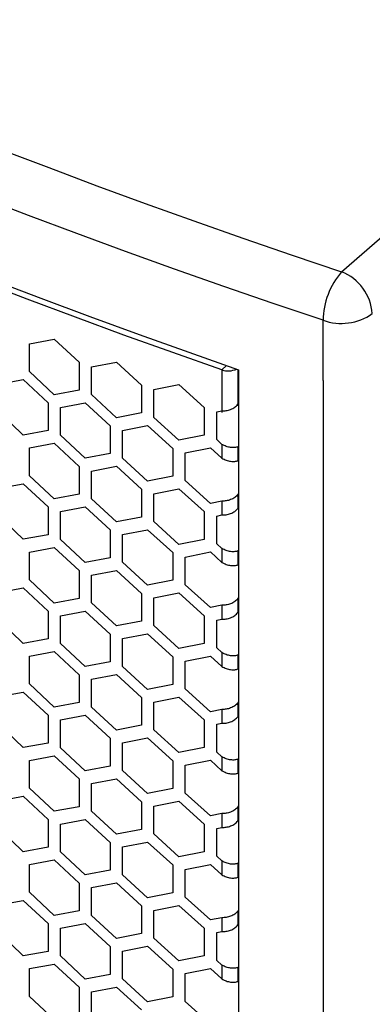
# Model space of a CAD drawing. Header units: millimetres. Extents: x 26293 to 29282, y 1612 to 3704.
# Tile 46 of 54: x 28810 to 28868, y 3062 to 3224. Entities that reach past the tile are written whole.
import ezdxf

# ---------------------------------------------------------------- set-up
doc = ezdxf.new("R2010")
doc.units = ezdxf.units.MM
doc.layers.add('1', color=7, linetype='Continuous')
doc.layers.add('5', color=251, linetype='Continuous')

msp = doc.modelspace()

# ---------------------------------------------------------------- linework, layer by layer
at = {"layer": '1'}
for p, q in [((28863.363, 3182.399), (29026.759, 3325.099)), ((28860.314, 3164.484), (28860.314, 3174.405)), ((28846.391, 3166.255), (28846.391, 2457.898)), ((28860.314, 3164.484), (28860.314, 2450.174))]:
    msp.add_line(p, q, dxfattribs=at)
at = {"layer": '1', "flags": 128}
for points in [[(28860.314, 3174.405), (28852.115, 3177.181), (28843.96, 3179.999), (28835.85, 3182.86), (28827.786, 3185.764), (28819.768, 3188.71), (28811.796, 3191.698), (28803.872, 3194.728), (28795.996, 3197.799), (28788.169, 3200.912), (28780.392, 3204.065), (28772.664, 3207.26), (28764.988, 3210.494), (28757.362, 3213.77), (28749.789, 3217.085), (28742.268, 3220.44), (28734.801, 3223.834), (28727.387, 3227.267)], [(28753.481, 3224.83), (28761.011, 3221.534), (28768.592, 3218.278), (28776.224, 3215.062), (28783.906, 3211.886), (28791.639, 3208.751), (28799.42, 3205.656), (28807.25, 3202.603), (28815.128, 3199.591), (28823.053, 3196.62), (28831.024, 3193.692), (28839.042, 3190.805), (28847.104, 3187.96), (28855.212, 3185.158), (28863.363, 3182.399)], [(28706.17, 3224.559), (28713.506, 3220.974), (28720.898, 3217.428), (28728.347, 3213.921), (28735.852, 3210.455), (28743.411, 3207.028), (28751.025, 3203.642), (28758.693, 3200.296), (28766.413, 3196.992), (28774.186, 3193.728), (28782.011, 3190.506), (28789.887, 3187.326), (28797.813, 3184.188), (28805.789, 3181.092), (28813.814, 3178.038), (28821.888, 3175.028), (28830.009, 3172.06), (28838.177, 3169.136), (28846.391, 3166.255)]]:
    msp.add_lwpolyline(points, dxfattribs=at)
at = {"layer": '1'}
for centre, radius, start, end in [((28872.846, 3174.203), 12.534, 139.16673, 179.07738), ((28860.433, 3174.936), 8.018, 4.06985, 68.5675), ((28863.304, 3182.838), 8.947, 250.47259, 304.95498)]:
    msp.add_arc(centre, radius, start, end, dxfattribs=at)
at = {"layer": '5'}
for p, q in [((28811.947, 3170.536), (28816.021, 3171.293)), ((28816.021, 3171.293), (28820.108, 3167.479)), ((28811.947, 3165.954), (28811.947, 3170.536)), ((28820.108, 3167.479), (28820.108, 3162.897)), ((28822.156, 3166.722), (28826.261, 3167.506)), ((28822.156, 3162.14), (28822.156, 3166.722)), ((28826.261, 3167.506), (28830.378, 3163.72)), ((28844.422, 3166.94), (28843.661, 3166.214)), ((28843.661, 3166.214), (28843.661, 3159.198)), ((28846.289, 3166.291), (28846.289, 3160.285)), ((28806.872, 3163.877), (28810.931, 3164.621)), ((28810.931, 3164.621), (28815.002, 3160.793)), ((28816.021, 3162.129), (28811.947, 3165.954)), ((28830.378, 3163.72), (28830.378, 3159.138)), ((28832.441, 3162.976), (28836.576, 3163.789)), ((28832.441, 3158.394), (28832.441, 3162.976)), ((28836.576, 3163.789), (28840.723, 3160.03)), ((28820.108, 3162.897), (28816.021, 3162.129)), ((28826.261, 3158.342), (28822.156, 3162.14)), ((28815.002, 3160.793), (28815.002, 3156.211)), ((28817.042, 3160.029), (28821.132, 3160.8)), ((28817.042, 3155.446), (28817.042, 3160.029)), ((28821.132, 3160.8), (28825.233, 3156.999)), ((28840.723, 3160.03), (28840.723, 3155.447)), ((28846.289, 3160.56), (28846.391, 3160.736)), ((28810.931, 3155.456), (28806.872, 3159.295)), ((28830.378, 3159.138), (28826.261, 3158.342)), ((28836.576, 3154.624), (28832.441, 3158.394)), ((28842.801, 3159.3), (28843.661, 3159.473)), ((28842.801, 3154.718), (28842.801, 3159.3)), ((28825.233, 3156.999), (28825.233, 3152.417)), ((28827.289, 3156.249), (28831.409, 3157.047)), ((28831.409, 3157.047), (28835.541, 3153.274)), ((28815.002, 3156.211), (28810.931, 3155.456)), ((28821.132, 3151.635), (28817.042, 3155.446)), ((28827.289, 3151.666), (28827.289, 3156.249)), ((28840.723, 3155.447), (28836.576, 3154.624)), ((28811.947, 3153.353), (28816.021, 3154.11)), ((28811.947, 3148.77), (28811.947, 3153.353)), ((28816.021, 3154.11), (28820.108, 3150.296)), ((28835.541, 3153.274), (28835.541, 3148.692)), ((28837.612, 3152.538), (28841.762, 3153.364)), ((28841.762, 3153.364), (28843.661, 3151.652)), ((28843.661, 3153.943), (28842.801, 3154.718)), ((28843.661, 3153.943), (28843.661, 3151.652)), ((28846.391, 3153.541), (28846.289, 3153.539)), ((28846.289, 3153.539), (28846.289, 3151.248)), ((28825.233, 3152.417), (28821.132, 3151.635)), ((28831.409, 3147.882), (28827.289, 3151.666)), ((28837.612, 3147.955), (28837.612, 3152.538)), ((28820.108, 3150.296), (28820.108, 3145.713)), ((28822.156, 3149.538), (28826.261, 3150.323)), ((28826.261, 3150.323), (28830.378, 3146.536)), ((28846.289, 3151.248), (28846.391, 3151.25)), ((28816.021, 3144.945), (28811.947, 3148.77)), ((28822.156, 3144.956), (28822.156, 3149.538)), ((28835.541, 3148.692), (28831.409, 3147.882)), ((28806.872, 3146.694), (28810.931, 3147.437)), ((28810.931, 3147.437), (28815.002, 3143.609)), ((28841.762, 3144.199), (28837.612, 3147.955)), ((28820.108, 3145.713), (28816.021, 3144.945)), ((28830.378, 3146.536), (28830.378, 3141.954)), ((28832.441, 3145.793), (28836.576, 3146.605)), ((28832.441, 3141.21), (28832.441, 3145.793)), ((28836.576, 3146.605), (28840.723, 3142.846)), ((28846.391, 3145.843), (28846.289, 3145.667)), ((28846.289, 3145.667), (28846.289, 3143.376)), ((28815.002, 3143.609), (28815.002, 3139.027)), ((28817.042, 3142.845), (28821.132, 3143.616)), ((28821.132, 3143.616), (28825.233, 3139.815)), ((28826.261, 3141.158), (28822.156, 3144.956)), ((28843.661, 3144.58), (28841.762, 3144.199)), ((28843.661, 3144.58), (28843.661, 3142.289)), ((28846.289, 3143.376), (28846.391, 3143.552)), ((28810.931, 3138.273), (28806.872, 3142.112)), ((28817.042, 3138.263), (28817.042, 3142.845)), ((28830.378, 3141.954), (28826.261, 3141.158)), ((28840.723, 3142.846), (28840.723, 3138.264)), ((28842.801, 3142.117), (28843.661, 3142.289)), ((28842.801, 3137.534), (28842.801, 3142.117)), ((28836.576, 3137.44), (28832.441, 3141.21)), ((28815.002, 3139.027), (28810.931, 3138.273)), ((28825.233, 3139.815), (28825.233, 3135.233)), ((28827.289, 3139.065), (28831.409, 3139.863)), ((28827.289, 3134.483), (28827.289, 3139.065)), ((28831.409, 3139.863), (28835.541, 3136.091)), ((28811.947, 3136.169), (28816.021, 3136.926)), ((28816.021, 3136.926), (28820.108, 3133.112)), ((28821.132, 3134.451), (28817.042, 3138.263)), ((28840.723, 3138.264), (28836.576, 3137.44)), ((28843.661, 3136.76), (28842.801, 3137.534)), ((28811.947, 3131.587), (28811.947, 3136.169)), ((28835.541, 3136.091), (28835.541, 3131.508)), ((28837.612, 3135.354), (28841.762, 3136.18)), ((28837.612, 3130.772), (28837.612, 3135.354)), ((28841.762, 3136.18), (28843.661, 3134.469)), ((28843.661, 3136.76), (28843.661, 3134.469)), ((28846.391, 3136.357), (28846.289, 3136.355)), ((28846.289, 3136.355), (28846.289, 3134.064)), ((28825.233, 3135.233), (28821.132, 3134.451)), ((28831.409, 3130.699), (28827.289, 3134.483)), ((28846.289, 3134.064), (28846.391, 3134.066)), ((28820.108, 3133.112), (28820.108, 3128.53)), ((28822.156, 3132.355), (28826.261, 3133.139)), ((28822.156, 3127.772), (28822.156, 3132.355)), ((28826.261, 3133.139), (28830.378, 3129.353)), ((28816.021, 3127.762), (28811.947, 3131.587)), ((28835.541, 3131.508), (28831.409, 3130.699)), ((28841.762, 3127.016), (28837.612, 3130.772)), ((28806.872, 3129.51), (28810.931, 3130.254)), ((28810.931, 3130.254), (28815.002, 3126.426)), ((28830.378, 3129.353), (28830.378, 3124.77)), ((28832.441, 3128.609), (28836.576, 3129.421)), ((28836.576, 3129.421), (28840.723, 3125.663)), ((28820.108, 3128.53), (28816.021, 3127.762)), ((28826.261, 3123.975), (28822.156, 3127.772)), ((28832.441, 3124.027), (28832.441, 3128.609)), ((28843.661, 3127.397), (28841.762, 3127.016)), ((28843.661, 3127.397), (28843.661, 3125.106)), ((28846.391, 3128.66), (28846.289, 3128.483)), ((28846.289, 3128.483), (28846.289, 3126.192)), ((28815.002, 3126.426), (28815.002, 3121.843)), ((28817.042, 3125.661), (28821.132, 3126.432)), ((28817.042, 3121.079), (28817.042, 3125.661)), ((28821.132, 3126.432), (28825.233, 3122.632)), ((28840.723, 3125.663), (28840.723, 3121.08)), ((28846.289, 3126.192), (28846.391, 3126.369)), ((28810.931, 3121.089), (28806.872, 3124.928)), ((28830.378, 3124.77), (28826.261, 3123.975)), ((28836.576, 3120.257), (28832.441, 3124.027)), ((28842.801, 3124.933), (28843.661, 3125.106)), ((28842.801, 3120.351), (28842.801, 3124.933)), ((28825.233, 3122.632), (28825.233, 3118.05)), ((28827.289, 3121.881), (28831.409, 3122.68)), ((28831.409, 3122.68), (28835.541, 3118.907)), ((28815.002, 3121.843), (28810.931, 3121.089)), ((28821.132, 3117.268), (28817.042, 3121.079)), ((28827.289, 3117.299), (28827.289, 3121.881)), ((28840.723, 3121.08), (28836.576, 3120.257)), ((28811.947, 3118.985), (28816.021, 3119.743)), ((28816.021, 3119.743), (28820.108, 3115.928)), ((28843.661, 3119.576), (28842.801, 3120.351)), ((28843.661, 3119.576), (28843.661, 3117.285)), ((28846.391, 3119.174), (28846.289, 3119.172)), ((28846.289, 3119.172), (28846.289, 3116.881)), ((28811.947, 3114.403), (28811.947, 3118.985)), ((28825.233, 3118.05), (28821.132, 3117.268)), ((28835.541, 3118.907), (28835.541, 3114.325)), ((28837.612, 3118.17), (28841.762, 3118.997)), ((28837.612, 3113.588), (28837.612, 3118.17)), ((28841.762, 3118.997), (28843.661, 3117.285)), ((28820.108, 3115.928), (28820.108, 3111.346)), ((28822.156, 3115.171), (28826.261, 3115.956)), ((28826.261, 3115.956), (28830.378, 3112.169)), ((28831.409, 3113.515), (28827.289, 3117.299)), ((28846.289, 3116.881), (28846.391, 3116.883)), ((28816.021, 3110.578), (28811.947, 3114.403)), ((28822.156, 3110.589), (28822.156, 3115.171)), ((28835.541, 3114.325), (28831.409, 3113.515)), ((28806.872, 3112.327), (28810.931, 3113.07)), ((28810.931, 3113.07), (28815.002, 3109.242)), ((28841.762, 3109.832), (28837.612, 3113.588)), ((28820.108, 3111.346), (28816.021, 3110.578)), ((28830.378, 3112.169), (28830.378, 3107.587)), ((28832.441, 3111.425), (28836.576, 3112.238)), ((28832.441, 3106.843), (28832.441, 3111.425)), ((28836.576, 3112.238), (28840.723, 3108.479)), ((28846.391, 3111.476), (28846.289, 3111.3)), ((28846.289, 3111.3), (28846.289, 3109.009)), ((28826.261, 3106.791), (28822.156, 3110.589)), ((28843.661, 3110.213), (28841.762, 3109.832)), ((28843.661, 3110.213), (28843.661, 3107.922)), ((28810.931, 3103.905), (28806.872, 3107.744)), ((28815.002, 3109.242), (28815.002, 3104.66)), ((28817.042, 3108.478), (28821.132, 3109.249)), ((28817.042, 3103.896), (28817.042, 3108.478)), ((28821.132, 3109.249), (28825.233, 3105.448)), ((28840.723, 3108.479), (28840.723, 3103.897)), ((28842.801, 3107.749), (28843.661, 3107.922)), ((28842.801, 3103.167), (28842.801, 3107.749)), ((28846.289, 3109.009), (28846.391, 3109.185)), ((28830.378, 3107.587), (28826.261, 3106.791)), ((28836.576, 3103.073), (28832.441, 3106.843)), ((28815.002, 3104.66), (28810.931, 3103.905)), ((28825.233, 3105.448), (28825.233, 3100.866)), ((28827.289, 3104.698), (28831.409, 3105.496)), ((28827.289, 3100.115), (28827.289, 3104.698)), ((28831.409, 3105.496), (28835.541, 3101.723)), ((28821.132, 3100.084), (28817.042, 3103.896)), ((28840.723, 3103.897), (28836.576, 3103.073)), ((28843.661, 3102.392), (28842.801, 3103.167)), ((28811.947, 3101.802), (28816.021, 3102.559)), ((28811.947, 3097.22), (28811.947, 3101.802)), ((28816.021, 3102.559), (28820.108, 3098.745)), ((28835.541, 3101.723), (28835.541, 3097.141)), ((28837.612, 3100.987), (28841.762, 3101.813)), ((28841.762, 3101.813), (28843.661, 3100.101)), ((28843.661, 3102.392), (28843.661, 3100.101)), ((28846.391, 3101.99), (28846.289, 3101.988)), ((28846.289, 3101.988), (28846.289, 3099.697)), ((28825.233, 3100.866), (28821.132, 3100.084)), ((28831.409, 3096.332), (28827.289, 3100.115)), ((28837.612, 3096.404), (28837.612, 3100.987)), ((28846.289, 3099.697), (28846.391, 3099.699)), ((28820.108, 3098.745), (28820.108, 3094.162)), ((28822.156, 3097.987), (28826.261, 3098.772)), ((28822.156, 3093.405), (28822.156, 3097.987)), ((28826.261, 3098.772), (28830.378, 3094.985)), ((28816.021, 3093.394), (28811.947, 3097.22)), ((28835.541, 3097.141), (28831.409, 3096.332)), ((28841.762, 3092.648), (28837.612, 3096.404)), ((28806.872, 3095.143), (28810.931, 3095.886)), ((28810.931, 3095.886), (28815.002, 3092.058)), ((28830.378, 3094.985), (28830.378, 3090.403)), ((28832.441, 3094.242), (28836.576, 3095.054)), ((28836.576, 3095.054), (28840.723, 3091.295)), ((28820.108, 3094.162), (28816.021, 3093.394)), ((28826.261, 3089.607), (28822.156, 3093.405)), ((28832.441, 3089.659), (28832.441, 3094.242)), ((28846.391, 3094.293), (28846.289, 3094.116)), ((28846.289, 3094.116), (28846.289, 3091.825)), ((28815.002, 3092.058), (28815.002, 3087.476)), ((28817.042, 3091.294), (28821.132, 3092.065)), ((28821.132, 3092.065), (28825.233, 3088.265)), ((28843.661, 3093.03), (28841.762, 3092.648)), ((28843.661, 3093.03), (28843.661, 3090.738)), ((28846.289, 3091.825), (28846.391, 3092.001)), ((28810.931, 3086.722), (28806.872, 3090.561)), ((28817.042, 3086.712), (28817.042, 3091.294)), ((28830.378, 3090.403), (28826.261, 3089.607)), ((28840.723, 3091.295), (28840.723, 3086.713)), ((28842.801, 3090.566), (28843.661, 3090.738)), ((28842.801, 3085.983), (28842.801, 3090.566)), ((28825.233, 3088.265), (28825.233, 3083.682)), ((28827.289, 3087.514), (28831.409, 3088.313)), ((28831.409, 3088.313), (28835.541, 3084.54)), ((28836.576, 3085.889), (28832.441, 3089.659)), ((28815.002, 3087.476), (28810.931, 3086.722)), ((28821.132, 3082.9), (28817.042, 3086.712)), ((28827.289, 3082.932), (28827.289, 3087.514)), ((28840.723, 3086.713), (28836.576, 3085.889)), ((28811.947, 3084.618), (28816.021, 3085.375)), ((28816.021, 3085.375), (28820.108, 3081.561)), ((28843.661, 3085.209), (28842.801, 3085.983)), ((28843.661, 3085.209), (28843.661, 3082.918)), ((28811.947, 3080.036), (28811.947, 3084.618)), ((28825.233, 3083.682), (28821.132, 3082.9)), ((28835.541, 3084.54), (28835.541, 3079.957)), ((28837.612, 3083.803), (28841.762, 3084.629)), ((28837.612, 3079.221), (28837.612, 3083.803)), ((28841.762, 3084.629), (28843.661, 3082.918)), ((28846.391, 3084.806), (28846.289, 3084.805)), ((28846.289, 3084.805), (28846.289, 3082.513)), ((28831.409, 3079.148), (28827.289, 3082.932)), ((28846.289, 3082.513), (28846.391, 3082.515)), ((28820.108, 3081.561), (28820.108, 3076.979)), ((28822.156, 3080.804), (28826.261, 3081.588)), ((28822.156, 3076.221), (28822.156, 3080.804)), ((28826.261, 3081.588), (28830.378, 3077.802)), ((28806.872, 3077.959), (28810.931, 3078.703)), ((28810.931, 3078.703), (28815.002, 3074.875)), ((28816.021, 3076.211), (28811.947, 3080.036)), ((28835.541, 3079.957), (28831.409, 3079.148)), ((28841.762, 3075.465), (28837.612, 3079.221)), ((28820.108, 3076.979), (28816.021, 3076.211)), ((28830.378, 3077.802), (28830.378, 3073.219)), ((28832.441, 3077.058), (28836.576, 3077.87)), ((28832.441, 3072.476), (28832.441, 3077.058)), ((28836.576, 3077.87), (28840.723, 3074.112)), ((28846.391, 3077.109), (28846.289, 3076.933)), ((28846.289, 3076.933), (28846.289, 3074.641)), ((28826.261, 3072.424), (28822.156, 3076.221)), ((28843.661, 3075.846), (28841.762, 3075.465)), ((28843.661, 3075.846), (28843.661, 3073.555)), ((28815.002, 3074.875), (28815.002, 3070.293)), ((28817.042, 3074.111), (28821.132, 3074.881)), ((28817.042, 3069.528), (28817.042, 3074.111)), ((28821.132, 3074.881), (28825.233, 3071.081)), ((28840.723, 3074.112), (28840.723, 3069.529)), ((28846.289, 3074.641), (28846.391, 3074.818)), ((28810.931, 3069.538), (28806.872, 3073.377)), ((28830.378, 3073.219), (28826.261, 3072.424)), ((28836.576, 3068.706), (28832.441, 3072.476)), ((28842.801, 3073.382), (28843.661, 3073.555)), ((28842.801, 3068.8), (28842.801, 3073.382)), ((28825.233, 3071.081), (28825.233, 3066.499)), ((28827.289, 3070.33), (28831.409, 3071.129)), ((28827.289, 3065.748), (28827.289, 3070.33)), ((28831.409, 3071.129), (28835.541, 3067.356)), ((28815.002, 3070.293), (28810.931, 3069.538)), ((28821.132, 3065.717), (28817.042, 3069.528)), ((28840.723, 3069.529), (28836.576, 3068.706)), ((28843.661, 3068.025), (28842.801, 3068.8)), ((28811.947, 3067.435), (28816.021, 3068.192)), ((28811.947, 3062.852), (28811.947, 3067.435)), ((28816.021, 3068.192), (28820.108, 3064.377)), ((28835.541, 3067.356), (28835.541, 3062.774)), ((28837.612, 3066.62), (28841.762, 3067.446)), ((28841.762, 3067.446), (28843.661, 3065.734)), ((28843.661, 3068.025), (28843.661, 3065.734)), ((28846.391, 3067.623), (28846.289, 3067.621)), ((28846.289, 3067.621), (28846.289, 3065.33)), ((28825.233, 3066.499), (28821.132, 3065.717)), ((28831.409, 3061.964), (28827.289, 3065.748)), ((28837.612, 3062.037), (28837.612, 3066.62)), ((28820.108, 3064.377), (28820.108, 3059.795)), ((28822.156, 3063.62), (28826.261, 3064.405)), ((28826.261, 3064.405), (28830.378, 3060.618)), ((28846.289, 3065.33), (28846.391, 3065.332)), ((28816.021, 3059.027), (28811.947, 3062.852)), ((28822.156, 3059.038), (28822.156, 3063.62)), ((28835.541, 3062.774), (28831.409, 3061.964)), ((28841.762, 3058.281), (28837.612, 3062.037))]:
    msp.add_line(p, q, dxfattribs=at)
at = {"layer": '5', "flags": 128}
msp.add_lwpolyline([(28843.661, 3166.214), (28835.564, 3169.073), (28827.513, 3171.974), (28819.507, 3174.917), (28811.548, 3177.902), (28803.637, 3180.929), (28795.774, 3183.997), (28787.959, 3187.107), (28780.194, 3190.257), (28772.478, 3193.448), (28764.814, 3196.679), (28757.2, 3199.951), (28749.638, 3203.262), (28742.129, 3206.613), (28734.673, 3210.003), (28727.271, 3213.432), (28719.923, 3216.9), (28712.63, 3220.406), (28705.392, 3223.951), (28698.211, 3227.533)], dxfattribs=at)
at = {"layer": '5'}
msp.add_arc((28844.656, 3169.102), 3.054, 250.98852, 296.90335, dxfattribs=at)
for points in [[(28843.661, 3159.473), (28843.888, 3159.475), (28844.341, 3159.478), (28845.104, 3159.687), (28845.809, 3160.041), (28846.129, 3160.387), (28846.289, 3160.56)], [(28846.289, 3153.539), (28846.129, 3153.49), (28845.809, 3153.393), (28845.104, 3153.411), (28844.341, 3153.575), (28843.888, 3153.821), (28843.661, 3153.943)], [(28843.661, 3151.652), (28843.888, 3151.53), (28844.341, 3151.284), (28845.104, 3151.12), (28845.809, 3151.102), (28846.129, 3151.199), (28846.289, 3151.248)], [(28846.289, 3145.667), (28846.129, 3145.494), (28845.809, 3145.149), (28845.104, 3144.794), (28844.341, 3144.585), (28843.888, 3144.582), (28843.661, 3144.58)], [(28843.661, 3142.289), (28843.888, 3142.291), (28844.341, 3142.294), (28845.104, 3142.503), (28845.809, 3142.857), (28846.129, 3143.203), (28846.289, 3143.376)], [(28846.289, 3136.355), (28846.129, 3136.307), (28845.809, 3136.21), (28845.104, 3136.228), (28844.341, 3136.392), (28843.888, 3136.637), (28843.661, 3136.76)], [(28843.661, 3134.469), (28843.888, 3134.346), (28844.341, 3134.101), (28845.104, 3133.937), (28845.809, 3133.918), (28846.129, 3134.016), (28846.289, 3134.064)], [(28846.289, 3128.483), (28846.129, 3128.311), (28845.809, 3127.965), (28845.104, 3127.61), (28844.341, 3127.402), (28843.888, 3127.398), (28843.661, 3127.397)], [(28843.661, 3125.106), (28843.888, 3125.107), (28844.341, 3125.11), (28845.104, 3125.319), (28845.809, 3125.674), (28846.129, 3126.019), (28846.289, 3126.192)], [(28846.289, 3119.172), (28846.129, 3119.123), (28845.809, 3119.026), (28845.104, 3119.044), (28844.341, 3119.208), (28843.888, 3119.453), (28843.661, 3119.576)], [(28843.661, 3117.285), (28843.888, 3117.162), (28844.341, 3116.917), (28845.104, 3116.753), (28845.809, 3116.735), (28846.129, 3116.832), (28846.289, 3116.881)], [(28846.289, 3111.3), (28846.129, 3111.127), (28845.809, 3110.781), (28845.104, 3110.427), (28844.341, 3110.218), (28843.888, 3110.215), (28843.661, 3110.213)], [(28843.661, 3107.922), (28843.888, 3107.924), (28844.341, 3107.927), (28845.104, 3108.136), (28845.809, 3108.49), (28846.129, 3108.836), (28846.289, 3109.009)], [(28846.289, 3101.988), (28846.129, 3101.94), (28845.809, 3101.842), (28845.104, 3101.861), (28844.341, 3102.024), (28843.888, 3102.27), (28843.661, 3102.392)], [(28843.661, 3100.101), (28843.888, 3099.979), (28844.341, 3099.733), (28845.104, 3099.569), (28845.809, 3099.551), (28846.129, 3099.648), (28846.289, 3099.697)], [(28846.289, 3094.116), (28846.129, 3093.943), (28845.809, 3093.598), (28845.104, 3093.243), (28844.341, 3093.034), (28843.888, 3093.031), (28843.661, 3093.03)], [(28843.661, 3090.738), (28843.888, 3090.74), (28844.341, 3090.743), (28845.104, 3090.952), (28845.809, 3091.306), (28846.129, 3091.652), (28846.289, 3091.825)], [(28846.289, 3084.805), (28846.129, 3084.756), (28845.809, 3084.659), (28845.104, 3084.677), (28844.341, 3084.841), (28843.888, 3085.086), (28843.661, 3085.209)], [(28843.661, 3082.918), (28843.888, 3082.795), (28844.341, 3082.55), (28845.104, 3082.386), (28845.809, 3082.368), (28846.129, 3082.465), (28846.289, 3082.513)], [(28846.289, 3076.933), (28846.129, 3076.76), (28845.809, 3076.414), (28845.104, 3076.06), (28844.341, 3075.851), (28843.888, 3075.848), (28843.661, 3075.846)], [(28843.661, 3073.555), (28843.888, 3073.556), (28844.341, 3073.56), (28845.104, 3073.768), (28845.809, 3074.123), (28846.129, 3074.469), (28846.289, 3074.641)], [(28846.289, 3067.621), (28846.129, 3067.572), (28845.809, 3067.475), (28845.104, 3067.493), (28844.341, 3067.657), (28843.888, 3067.903), (28843.661, 3068.025)], [(28843.661, 3065.734), (28843.888, 3065.611), (28844.341, 3065.366), (28845.104, 3065.202), (28845.809, 3065.184), (28846.129, 3065.281), (28846.289, 3065.33)]]:
    msp.add_open_spline(points, degree=3, dxfattribs=at)

doc.saveas('drawing.dxf')
